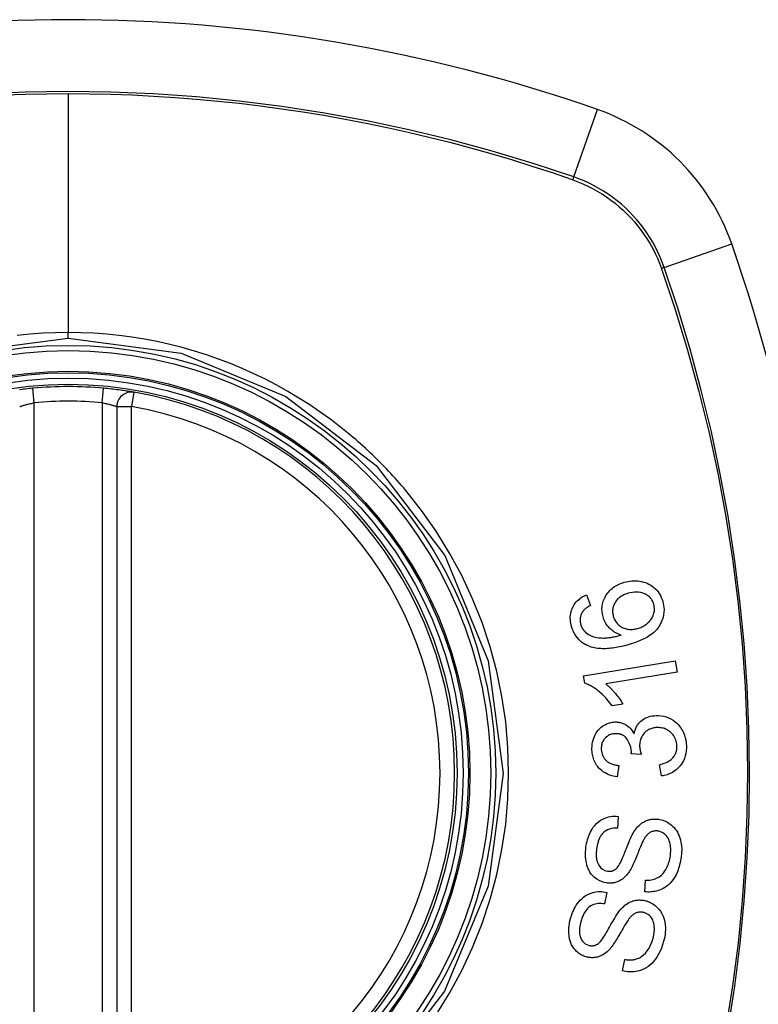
# Model space of a CAD drawing. Header units: inches. Extents: x 27 to 746, y 82 to 339.
# Tile 100 of 193: x 314.709 to 315.308, y 216.424 to 217.221. Entities that reach past the tile are written whole.
import ezdxf

# ---------------------------------------------------------------- set-up
doc = ezdxf.new("R2010")
doc.units = ezdxf.units.IN
doc.header["$MEASUREMENT"] = 0
doc.layers.add('Visible Edges(ANSI)', color=7, linetype='Continuous', lineweight=25)
doc.layers.add('Visible Tangent Edges(ANSI)', color=7, linetype='Continuous', lineweight=25)

msp = doc.modelspace()

# ---------------------------------------------------------------- linework, layer by layer
at = {"layer": 'Visible Edges(ANSI)'}
for p, q in [((314.78786, 216.90769), (314.78786, 216.31409)), ((315.16837, 216.75527), (315.1716, 216.74668)), ((315.16599, 216.68948), (315.24028, 216.70169)), ((315.24028, 216.70169), (315.24177, 216.69261)), ((315.24177, 216.69261), (315.18389, 216.6831)), ((315.16695, 216.68362), (315.16599, 216.68948)), ((315.19782, 216.66673), (315.18902, 216.66529)), ((315.21274, 216.62593), (315.20464, 216.62653)), ((315.1945, 216.61702), (315.19327, 216.60775)), ((315.22923, 216.6085), (315.2276, 216.61764)), ((315.19403, 216.57576), (315.19345, 216.56626)), ((315.21552, 216.51466), (315.21603, 216.52406)), ((315.18481, 216.51411), (315.18291, 216.50478)), ((315.19759, 216.45062), (315.1994, 216.45985))]:
    msp.add_line(p, q, dxfattribs=at)
at = {"layer": 'Visible Edges(ANSI)', "flags": 128}
for points in [[(314.71985, 216.92257), (314.71825, 216.92242), (314.71665, 216.92226), (314.71506, 216.92209), (314.7135, 216.92192), (314.71196, 216.92174), (314.71046, 216.92156), (314.709, 216.92138)], [(314.80168, 216.91933), (314.80163, 216.91934), (314.80147, 216.91936), (314.8012, 216.91941), (314.80083, 216.91947), (314.80036, 216.91955), (314.7998, 216.91965), (314.79913, 216.91976), (314.79837, 216.91988), (314.79751, 216.92002), (314.79657, 216.92017), (314.79555, 216.92032), (314.79445, 216.92049), (314.79327, 216.92066), (314.79203, 216.92084), (314.79072, 216.92102), (314.78936, 216.9212), (314.78794, 216.92138), (314.78648, 216.92157), (314.78498, 216.92174), (314.78345, 216.92192), (314.78189, 216.92209), (314.78032, 216.92226), (314.77873, 216.92242), (314.77713, 216.92257)], [(315.18176, 216.7374), (315.18126, 216.73949), (315.18096, 216.74162), (315.18087, 216.74376), (315.18101, 216.74589), (315.18138, 216.74798), (315.18194, 216.74998), (315.18263, 216.75177), (315.18337, 216.75331), (315.18409, 216.7546), (315.18478, 216.75569), (315.18552, 216.75672), (315.18632, 216.7577), (315.18716, 216.75863), (315.18806, 216.75951), (315.18901, 216.76035), (315.19, 216.76113), (315.19104, 216.76185), (315.1921, 216.76251), (315.19319, 216.76312), (315.19431, 216.76368), (315.19545, 216.76418), (315.19661, 216.76464), (315.1978, 216.76505), (315.199, 216.76542)], [(315.199, 216.76542), (315.20051, 216.76581), (315.20203, 216.76613), (315.20356, 216.76637), (315.2051, 216.76652), (315.20666, 216.76659), (315.20822, 216.76657), (315.20981, 216.76646), (315.21139, 216.76627), (315.21297, 216.76598), (315.21453, 216.7656), (315.21606, 216.76512), (315.21754, 216.76455), (315.21897, 216.76388), (315.22035, 216.76311), (315.22167, 216.76223), (315.22294, 216.76124), (315.22415, 216.76014), (315.22528, 216.75893), (315.22634, 216.75762), (315.22732, 216.7562), (315.22818, 216.75471), (315.22892, 216.75316), (315.22956, 216.75155), (315.23009, 216.7499)], [(315.20216, 216.75646), (315.20093, 216.75607), (315.19971, 216.75563), (315.19851, 216.75511), (315.19735, 216.75453), (315.19624, 216.75387), (315.19517, 216.75313), (315.19417, 216.7523), (315.19324, 216.75139), (315.19242, 216.75043), (315.19174, 216.74949), (315.1912, 216.74859), (315.19077, 216.74776), (315.19043, 216.74699), (315.19014, 216.7462), (315.18989, 216.7454), (315.1897, 216.74458), (315.18957, 216.74374), (315.18949, 216.74289), (315.18946, 216.74205), (315.18948, 216.7412), (315.18956, 216.74034), (315.18969, 216.7395), (315.18986, 216.73866), (315.19008, 216.73783)], [(315.2229, 216.7476), (315.22266, 216.74834), (315.22239, 216.74906), (315.22207, 216.74977), (315.22172, 216.75045), (315.22132, 216.75111), (315.22088, 216.75175), (315.2204, 216.75236), (315.21989, 216.75293), (315.21934, 216.75347), (315.21876, 216.75397), (315.21816, 216.75444), (315.21754, 216.75488), (315.21689, 216.75528), (315.21623, 216.75565), (315.21554, 216.75599), (315.21467, 216.75637), (315.21355, 216.75676), (315.21219, 216.75711), (315.21059, 216.75736), (315.20889, 216.75746), (315.20718, 216.7574), (315.20549, 216.7572), (315.20381, 216.75688), (315.20216, 216.75646)], [(315.15628, 216.72962), (315.15593, 216.73092), (315.15565, 216.73224), (315.15543, 216.73357), (315.15529, 216.73491), (315.15523, 216.73624), (315.15524, 216.73758), (315.15535, 216.73891), (315.15554, 216.74022), (315.15581, 216.7415), (315.15618, 216.74276), (315.15663, 216.74398), (315.15716, 216.74517), (315.15777, 216.74633), (315.15846, 216.74742), (315.15921, 216.74847), (315.16003, 216.74946), (315.16092, 216.75039), (315.16187, 216.75127), (315.16286, 216.75208), (315.16389, 216.75283), (315.16496, 216.75352), (315.16607, 216.75416), (315.16721, 216.75474), (315.16837, 216.75527)], [(315.23009, 216.7499), (315.23116, 216.74341), (315.23049, 216.73694), (315.22812, 216.73109), (315.22566, 216.72751), (315.22463, 216.72636), (315.22368, 216.72543), (315.22268, 216.72454), (315.22164, 216.7237), (315.22057, 216.72291), (315.21947, 216.72216), (315.21835, 216.72145), (315.21721, 216.72078), (315.21605, 216.72014), (315.21486, 216.71953), (315.21365, 216.71895), (315.21243, 216.7184), (315.21118, 216.71787), (315.20992, 216.71736), (315.20866, 216.71688), (315.20739, 216.71642), (315.20612, 216.71599), (315.20485, 216.71558), (315.20358, 216.71519), (315.20233, 216.71482)], [(315.16493, 216.74114), (315.16471, 216.74077), (315.16452, 216.74039), (315.16433, 216.74001), (315.16415, 216.73961), (315.16399, 216.73922), (315.16384, 216.73881), (315.1637, 216.7384), (315.16358, 216.73799), (315.16347, 216.73758), (315.16338, 216.73716), (315.16331, 216.73674), (315.16324, 216.73632), (315.1632, 216.7359), (315.16317, 216.73547), (315.16315, 216.73504), (315.16315, 216.7346), (315.16317, 216.73417), (315.1632, 216.73373), (315.16324, 216.7333), (315.16331, 216.73286), (315.16338, 216.73243), (315.16347, 216.732), (315.16357, 216.73158), (315.16369, 216.73115)], [(315.1716, 216.74668), (315.17129, 216.74651), (315.17098, 216.74633), (315.17067, 216.74615), (315.17035, 216.74596), (315.17004, 216.74576), (315.16973, 216.74557), (315.16942, 216.74536), (315.16911, 216.74516), (315.16881, 216.74495), (315.16851, 216.74473), (315.16821, 216.74451), (315.16792, 216.74429), (315.16763, 216.74406), (315.16735, 216.74382), (315.16708, 216.74359), (315.16681, 216.74335), (315.16655, 216.7431), (315.16629, 216.74284), (315.16604, 216.74258), (315.1658, 216.74231), (315.16557, 216.74203), (315.16534, 216.74174), (315.16513, 216.74144), (315.16493, 216.74114)], [(315.2098, 216.72796), (315.21066, 216.72823), (315.2115, 216.72853), (315.21233, 216.72886), (315.21315, 216.72923), (315.21395, 216.72963), (315.21473, 216.73007), (315.21549, 216.73054), (315.21624, 216.73105), (315.21697, 216.73159), (315.21769, 216.73217), (315.21839, 216.73279), (315.21907, 216.73345), (315.21972, 216.73415), (315.22034, 216.7349), (315.22092, 216.7357), (315.22145, 216.73654), (315.22192, 216.73741), (315.22233, 216.73832), (315.22267, 216.73926), (315.22302, 216.74049), (315.22331, 216.7421), (315.22343, 216.74393), (315.22329, 216.74578), (315.2229, 216.7476)], [(315.1964, 216.72263), (315.19575, 216.72284), (315.19511, 216.72307), (315.19447, 216.72331), (315.19384, 216.72357), (315.19322, 216.72385), (315.1926, 216.72415), (315.19199, 216.72446), (315.1914, 216.7248), (315.1908, 216.72516), (315.19019, 216.72556), (315.18955, 216.72602), (315.18888, 216.72654), (315.1882, 216.72712), (315.18749, 216.72778), (315.18678, 216.72851), (315.18606, 216.72933), (315.18535, 216.73023), (315.18468, 216.73116), (315.18406, 216.73212), (315.18349, 216.73312), (315.18297, 216.73415), (315.18251, 216.73521), (315.1821, 216.7363), (315.18176, 216.7374)], [(315.19008, 216.73783), (315.19054, 216.73645), (315.19112, 216.73512), (315.19183, 216.73388), (315.19265, 216.73272), (315.19359, 216.73165), (315.1946, 216.73072), (315.1956, 216.72995), (315.19654, 216.72933), (315.19738, 216.72886), (315.19816, 216.72848), (315.19894, 216.72815), (315.19975, 216.72786), (315.20056, 216.72763), (315.20139, 216.72744), (315.20223, 216.7273), (315.20308, 216.7272), (315.20393, 216.72716), (315.20478, 216.72715), (315.20562, 216.7272), (315.20647, 216.72728), (315.20731, 216.7274), (315.20814, 216.72755), (315.20897, 216.72774), (315.2098, 216.72796)], [(315.16972, 216.71385), (315.16892, 216.71421), (315.16813, 216.7146), (315.16735, 216.71501), (315.16659, 216.71545), (315.16584, 216.71593), (315.16512, 216.71643), (315.1644, 216.71696), (315.16372, 216.71752), (315.16305, 216.71811), (315.16242, 216.71873), (315.1618, 216.71937), (315.16121, 216.72004), (315.16065, 216.72073), (315.16011, 216.72146), (315.1596, 216.7222), (315.15912, 216.72296), (315.15867, 216.72374), (315.15825, 216.72454), (315.15785, 216.72536), (315.15748, 216.72619), (315.15714, 216.72703), (315.15683, 216.72788), (315.15654, 216.72875), (315.15628, 216.72962)], [(315.16369, 216.73115), (315.16379, 216.73082), (315.16389, 216.73049), (315.16401, 216.73016), (315.16413, 216.72983), (315.16426, 216.72951), (315.1644, 216.72919), (315.16455, 216.72888), (315.1647, 216.72857), (315.16486, 216.72826), (315.16503, 216.72796), (315.16521, 216.72767), (315.1654, 216.72738), (315.16559, 216.72709), (315.1658, 216.72681), (315.166, 216.72654), (315.16622, 216.72628), (315.16644, 216.72602), (315.16667, 216.72577), (315.1669, 216.72553), (315.16715, 216.72529), (315.16739, 216.72506), (315.16765, 216.72484), (315.16791, 216.72462), (315.16818, 216.72441)], [(315.16818, 216.72441), (315.1701, 216.72311), (315.17217, 216.72207), (315.17434, 216.72129), (315.17656, 216.72074), (315.17863, 216.72041), (315.18044, 216.72026), (315.18191, 216.72023), (315.18294, 216.72025), (315.18377, 216.72029), (315.18461, 216.72035), (315.18546, 216.72043), (315.18631, 216.72053), (315.18716, 216.72064), (315.18802, 216.72077), (315.18888, 216.72092), (315.18974, 216.72107), (315.1906, 216.72124), (315.19145, 216.72141), (315.1923, 216.7216), (315.19314, 216.72179), (315.19397, 216.722), (315.19479, 216.7222), (315.1956, 216.72242), (315.1964, 216.72263)], [(315.20233, 216.71482), (315.20091, 216.71442), (315.19949, 216.71404), (315.19807, 216.71369), (315.19664, 216.71335), (315.19521, 216.71304), (315.19379, 216.71275), (315.19237, 216.71249), (315.19095, 216.71226), (315.18954, 216.71206), (315.18813, 216.71189), (315.18673, 216.71176), (315.18534, 216.71165), (315.18397, 216.71159), (315.18261, 216.71156), (315.18126, 216.71157), (315.17993, 216.71163), (315.17861, 216.71172), (315.17731, 216.71186), (315.17602, 216.71205), (315.17473, 216.71229), (315.17345, 216.71259), (315.17219, 216.71295), (315.17094, 216.71337), (315.16972, 216.71385)], [(315.18902, 216.66529), (315.18799, 216.66675), (315.18696, 216.66813), (315.18594, 216.66942), (315.18492, 216.67064), (315.18391, 216.67178), (315.1829, 216.67285), (315.18192, 216.67385), (315.18094, 216.67479), (315.17998, 216.67566), (315.17905, 216.67647), (315.17813, 216.67722), (315.17724, 216.67792), (315.17638, 216.67857), (315.17555, 216.67917), (315.17474, 216.67972), (315.17393, 216.68025), (315.1731, 216.68077), (315.17226, 216.68127), (315.1714, 216.68174), (315.17053, 216.68218), (315.16965, 216.6826), (315.16876, 216.68298), (315.16786, 216.68332), (315.16695, 216.68362)], [(315.18389, 216.6831), (315.18442, 216.68269), (315.18494, 216.68227), (315.18545, 216.68183), (315.18596, 216.68139), (315.18647, 216.68093), (315.18697, 216.68046), (315.18746, 216.67999), (315.18795, 216.6795), (315.18842, 216.67901), (315.1889, 216.67852), (315.18936, 216.67802), (315.18982, 216.67752), (315.19027, 216.67701), (315.19071, 216.67651), (315.1912, 216.67592), (315.19179, 216.67522), (315.19246, 216.67441), (315.19318, 216.67351), (315.19394, 216.67252), (315.19473, 216.67146), (315.19552, 216.67034), (315.19632, 216.66917), (315.19709, 216.66796), (315.19782, 216.66673)], [(315.1728, 216.6294), (315.17278, 216.63103), (315.17285, 216.63267), (315.17302, 216.63428), (315.1733, 216.63588), (315.17369, 216.63745), (315.17418, 216.63899), (315.17477, 216.6405), (315.17546, 216.64194), (315.17624, 216.64332), (315.17711, 216.64462), (315.17808, 216.64584), (315.17914, 216.64696), (315.18022, 216.64794), (315.1813, 216.64877), (315.18236, 216.64946), (315.18336, 216.65004), (315.18431, 216.65052), (315.18525, 216.65093), (315.18621, 216.65129), (315.18718, 216.65159), (315.18816, 216.65183), (315.18916, 216.65202), (315.19017, 216.65215), (315.1912, 216.65223)], [(315.1912, 216.65223), (315.19189, 216.65225), (315.19258, 216.65224), (315.19326, 216.6522), (315.19395, 216.65214), (315.19463, 216.65204), (315.19531, 216.65192), (315.19598, 216.65177), (315.19665, 216.65158), (315.19731, 216.65137), (315.19796, 216.65113), (315.19861, 216.65085), (315.19929, 216.65053), (315.19999, 216.65015), (315.2007, 216.64972), (315.20142, 216.64923), (315.20214, 216.64867), (315.20286, 216.64804), (315.20355, 216.64736), (315.20419, 216.64665), (315.2048, 216.6459), (315.20537, 216.64512), (315.2059, 216.6443), (315.2064, 216.64346), (315.20687, 216.6426)], [(315.20687, 216.6426), (315.20703, 216.64339), (315.20721, 216.64417), (315.20742, 216.64493), (315.20766, 216.64569), (315.20793, 216.64643), (315.20823, 216.64717), (315.20856, 216.64788), (315.20893, 216.64858), (315.20933, 216.64927), (315.20975, 216.64993), (315.21021, 216.65056), (315.21069, 216.65118), (315.21121, 216.65176), (315.21178, 216.65235), (315.2125, 216.65302), (315.21339, 216.65374), (315.21445, 216.65448), (315.2157, 216.6552), (315.21711, 216.65586), (315.21857, 216.6564), (315.22006, 216.65682), (315.22158, 216.65713), (315.22311, 216.65733), (315.22466, 216.65745)], [(315.22466, 216.65745), (315.22675, 216.65746), (315.22884, 216.6573), (315.2309, 216.65694), (315.23292, 216.65638), (315.23487, 216.65563), (315.23676, 216.65468), (315.23852, 216.65357), (315.24007, 216.6524), (315.24141, 216.65122), (315.24253, 216.6501), (315.24344, 216.64908), (315.24425, 216.64807), (315.245, 216.64701), (315.24569, 216.64591), (315.24633, 216.64477), (315.24691, 216.64358), (315.24742, 216.64237), (315.24786, 216.64112), (315.24824, 216.63986), (315.24856, 216.63858), (315.24882, 216.63728), (315.24902, 216.63596), (315.24916, 216.63463), (315.24925, 216.6333)], [(315.22529, 216.64769), (315.22445, 216.64764), (315.22362, 216.64754), (315.2228, 216.6474), (315.22198, 216.64722), (315.22118, 216.647), (315.22039, 216.64673), (315.21961, 216.64641), (315.21885, 216.64604), (315.21811, 216.64563), (315.21741, 216.64517), (315.21674, 216.64467), (315.21609, 216.64412), (315.21547, 216.64353), (315.21486, 216.64288), (315.21425, 216.64212), (315.21364, 216.64126), (315.21307, 216.6403), (315.21256, 216.63925), (315.21215, 216.63816), (315.21182, 216.63704), (315.21159, 216.63588), (315.21145, 216.63471), (315.21139, 216.63352), (315.21141, 216.63234)], [(315.24165, 216.633), (315.24156, 216.63421), (315.24138, 216.6354), (315.24111, 216.63658), (315.24075, 216.63772), (315.2403, 216.63882), (315.23977, 216.63987), (315.23915, 216.64088), (315.23846, 216.64182), (315.23775, 216.64265), (315.23703, 216.64339), (315.23631, 216.64404), (315.23558, 216.64462), (315.23483, 216.64516), (315.23406, 216.64565), (315.23325, 216.64609), (315.23242, 216.64648), (315.23156, 216.64682), (315.23069, 216.6471), (315.22981, 216.64733), (315.22892, 216.6475), (315.22802, 216.64762), (315.22711, 216.64769), (315.2262, 216.64771), (315.22529, 216.64769)], [(315.19147, 216.64274), (315.1907, 216.64269), (315.18993, 216.64259), (315.18918, 216.64244), (315.18843, 216.64225), (315.18769, 216.64201), (315.18698, 216.64172), (315.18629, 216.64138), (315.18563, 216.64099), (315.18499, 216.64055), (315.18437, 216.64006), (315.18379, 216.63951), (315.18324, 216.63893), (315.18272, 216.63831), (315.18226, 216.63765), (315.18184, 216.63697), (315.18147, 216.63626), (315.18116, 216.63552), (315.18089, 216.63476), (315.18068, 216.63397), (315.18052, 216.63318), (315.1804, 216.63237), (315.18034, 216.63156), (315.18031, 216.63074), (315.18033, 216.62992)], [(315.20469, 216.62802), (315.20419, 216.63171), (315.20302, 216.63518), (315.2013, 216.63819), (315.1999, 216.63988), (315.19937, 216.64036), (315.19902, 216.64065), (315.19866, 216.64091), (315.19829, 216.64116), (315.19791, 216.64139), (315.19752, 216.6416), (315.19712, 216.64179), (315.19671, 216.64196), (315.19629, 216.64212), (315.19587, 216.64226), (315.19544, 216.64238), (315.195, 216.64248), (315.19457, 216.64257), (315.19413, 216.64263), (315.19369, 216.64269), (315.19325, 216.64273), (315.1928, 216.64275), (315.19236, 216.64276), (315.19191, 216.64276), (315.19147, 216.64274)], [(315.19327, 216.60775), (315.19155, 216.60803), (315.18984, 216.6084), (315.18816, 216.60887), (315.18651, 216.60946), (315.1849, 216.61015), (315.18335, 216.61098), (315.18191, 216.61188), (315.18066, 216.61282), (315.17959, 216.61375), (315.17866, 216.61467), (315.17788, 216.61555), (315.17716, 216.61644), (315.1765, 216.61737), (315.1759, 216.61833), (315.17534, 216.61933), (315.17484, 216.62037), (315.17439, 216.62144), (315.17401, 216.62253), (315.17368, 216.62364), (315.1734, 216.62477), (315.17318, 216.62591), (315.173, 216.62707), (315.17288, 216.62823), (315.1728, 216.6294)], [(315.18033, 216.62992), (315.18045, 216.62862), (315.18067, 216.62734), (315.18101, 216.62609), (315.18147, 216.6249), (315.18205, 216.62376), (315.1827, 216.62276), (315.18336, 216.62194), (315.18396, 216.6213), (315.1845, 216.62079), (315.18506, 216.62033), (315.18564, 216.6199), (315.18625, 216.61951), (315.18688, 216.61915), (315.18752, 216.61882), (315.18818, 216.61853), (315.18885, 216.61826), (315.18954, 216.61802), (315.19023, 216.61781), (315.19093, 216.61762), (315.19164, 216.61746), (315.19236, 216.61732), (315.19307, 216.6172), (315.19379, 216.6171), (315.1945, 216.61702)], [(315.21141, 216.63234), (315.21142, 216.63207), (315.21144, 216.63181), (315.21147, 216.63154), (315.2115, 216.63127), (315.21153, 216.63101), (315.21157, 216.63074), (315.21161, 216.63048), (315.21166, 216.63021), (315.21171, 216.62994), (315.21176, 216.62967), (315.21181, 216.62939), (315.21187, 216.62912), (315.21193, 216.62885), (315.212, 216.62858), (315.21206, 216.62831), (315.21213, 216.62804), (315.2122, 216.62777), (315.21228, 216.6275), (315.21235, 216.62723), (315.21243, 216.62697), (315.2125, 216.62671), (315.21258, 216.62645), (315.21266, 216.62619), (315.21274, 216.62593)], [(315.2276, 216.61764), (315.22882, 216.61797), (315.23004, 216.61834), (315.23124, 216.61876), (315.23242, 216.61924), (315.23357, 216.61976), (315.2347, 216.62036), (315.23578, 216.62103), (315.23681, 216.62179), (315.23776, 216.62262), (315.23853, 216.62344), (315.23914, 216.62422), (315.23962, 216.62492), (315.23999, 216.62554), (315.24032, 216.62616), (315.24061, 216.62679), (315.24086, 216.62743), (315.24108, 216.62809), (315.24127, 216.62877), (315.24142, 216.62945), (315.24153, 216.63016), (315.24161, 216.63086), (315.24166, 216.63158), (315.24167, 216.63229), (315.24165, 216.633)], [(315.24925, 216.6333), (315.24928, 216.63113), (315.24915, 216.62896), (315.24884, 216.62682), (315.24835, 216.62471), (315.24767, 216.62267), (315.24684, 216.62079), (315.24595, 216.61918), (315.24505, 216.61784), (315.24422, 216.61674), (315.24344, 216.61583), (315.24262, 216.61497), (315.24177, 216.61416), (315.24088, 216.6134), (315.23995, 216.61268), (315.23898, 216.61202), (315.23797, 216.61141), (315.23694, 216.61086), (315.23589, 216.61037), (315.23482, 216.60993), (315.23373, 216.60954), (315.23263, 216.60921), (315.23151, 216.60893), (315.23037, 216.60869), (315.22923, 216.6085)], [(315.20464, 216.62653), (315.20465, 216.62659), (315.20465, 216.62665), (315.20465, 216.62672), (315.20466, 216.62678), (315.20466, 216.62684), (315.20466, 216.6269), (315.20467, 216.62697), (315.20467, 216.62703), (315.20467, 216.6271), (315.20468, 216.62716), (315.20468, 216.62722), (315.20468, 216.62728), (315.20469, 216.62735), (315.20469, 216.62741), (315.20469, 216.62747), (315.20469, 216.62753), (315.20469, 216.62759), (315.20469, 216.62765), (315.20469, 216.62772), (315.20469, 216.62778), (315.20469, 216.62784), (315.20469, 216.6279), (315.20469, 216.62796), (315.20469, 216.62802)], [(315.16791, 216.55091), (315.16815, 216.55244), (315.16844, 216.55397), (315.16878, 216.55548), (315.16917, 216.55697), (315.16962, 216.55844), (315.17013, 216.55989), (315.17069, 216.56131), (315.17133, 216.56271), (315.17202, 216.56407), (315.17281, 216.56543), (315.17379, 216.5669), (315.17498, 216.56843), (315.1764, 216.56996), (315.17807, 216.57142), (315.17981, 216.57264), (315.18152, 216.5736), (315.18319, 216.57434), (315.18476, 216.5749), (315.18628, 216.57532), (315.18781, 216.57562), (315.18935, 216.57581), (315.19091, 216.57589), (315.19247, 216.57588), (315.19403, 216.57576)], [(315.20683, 216.56334), (315.20758, 216.56444), (315.20836, 216.56551), (315.20919, 216.56653), (315.21007, 216.56752), (315.21099, 216.56845), (315.21197, 216.56932), (315.21299, 216.57013), (315.21402, 216.57084), (315.21502, 216.57143), (315.21598, 216.57192), (315.21689, 216.57232), (315.21775, 216.57264), (315.21854, 216.57289), (315.21929, 216.57309), (315.22002, 216.57326), (315.22076, 216.57339), (315.2215, 216.5735), (315.22224, 216.57357), (315.22299, 216.57361), (315.22373, 216.57363), (315.22448, 216.57361), (315.22523, 216.57357), (315.22597, 216.57351), (315.22672, 216.57341)], [(315.22672, 216.57341), (315.22786, 216.57322), (315.22899, 216.57297), (315.2301, 216.57264), (315.23119, 216.57226), (315.23226, 216.57181), (315.2333, 216.57129), (315.23431, 216.57072), (315.2353, 216.57009), (315.23626, 216.56939), (315.23726, 216.56859), (315.23826, 216.56768), (315.23926, 216.56665), (315.24023, 216.56548), (315.24115, 216.5642), (315.24198, 216.56285), (315.24271, 216.56144), (315.24335, 216.55998), (315.24391, 216.55848), (315.24441, 216.55682), (315.24491, 216.55469), (315.24531, 216.55206), (315.2455, 216.54901), (315.24543, 216.54592), (315.24511, 216.54283)], [(315.19345, 216.56626), (315.19182, 216.56626), (315.19019, 216.56614), (315.18857, 216.56589), (315.18699, 216.56547), (315.18547, 216.56488), (315.18402, 216.56411), (315.18275, 216.56321), (315.18177, 216.56233), (315.18105, 216.56156), (315.18052, 216.5609), (315.18005, 216.56024), (315.17962, 216.55954), (315.17921, 216.55883), (315.17885, 216.55809), (315.17851, 216.55733), (315.1782, 216.55656), (315.17792, 216.55578), (315.17767, 216.55499), (315.17744, 216.55418), (315.17724, 216.55337), (315.17706, 216.55255), (315.1769, 216.55174), (315.17675, 216.55092), (315.17663, 216.55009)], [(315.1924, 216.53333), (315.19307, 216.534), (315.19374, 216.53485), (315.19443, 216.53586), (315.19511, 216.53701), (315.19578, 216.53825), (315.19642, 216.53954), (315.19702, 216.54083), (315.19758, 216.54209), (315.1981, 216.54331), (315.19859, 216.54451), (315.19906, 216.5457), (315.19953, 216.54689), (315.19999, 216.5481), (315.20046, 216.54932), (315.20095, 216.55058), (315.20147, 216.55189), (315.20201, 216.55325), (315.20261, 216.55469), (315.20325, 216.55619), (315.20393, 216.55774), (315.20465, 216.55927), (315.20538, 216.56075), (315.20611, 216.56212), (315.20683, 216.56334)], [(315.21455, 216.5566), (315.21419, 216.55593), (315.21381, 216.55516), (315.2134, 216.5543), (315.21298, 216.55335), (315.21253, 216.55232), (315.21207, 216.55122), (315.21159, 216.55007), (315.2111, 216.54887), (315.2106, 216.54763), (315.21009, 216.54636), (315.20957, 216.54508), (315.20904, 216.54379), (315.20851, 216.5425), (315.20798, 216.54122), (315.20745, 216.53996), (315.20692, 216.53873), (315.20639, 216.53755), (315.20586, 216.5364), (315.20531, 216.53525), (315.20474, 216.53411), (315.20415, 216.53301), (315.20355, 216.53195), (315.20294, 216.53097), (315.20233, 216.53008)], [(315.22624, 216.56384), (315.22554, 216.56392), (315.22484, 216.56395), (315.22414, 216.56394), (315.22344, 216.56388), (315.22275, 216.56377), (315.22206, 216.56361), (315.22139, 216.5634), (315.22076, 216.56315), (315.22018, 216.56288), (315.21965, 216.56257), (315.21916, 216.56225), (315.2187, 216.56191), (315.21828, 216.56156), (315.21787, 216.56118), (315.21748, 216.56078), (315.2171, 216.56037), (315.21673, 216.55993), (315.21638, 216.55948), (315.21604, 216.55902), (315.21572, 216.55855), (315.2154, 216.55807), (315.2151, 216.55758), (315.21482, 216.55709), (315.21455, 216.5566)], [(315.23627, 216.54361), (315.23643, 216.54484), (315.23653, 216.54608), (315.2366, 216.54732), (315.23661, 216.54856), (315.23656, 216.5498), (315.23646, 216.55104), (315.2363, 216.55226), (315.23607, 216.55347), (315.23578, 216.55466), (315.23541, 216.55582), (315.23497, 216.55695), (315.23444, 216.55803), (315.23382, 216.55906), (315.23312, 216.55999), (315.23239, 216.56079), (315.23165, 216.56145), (315.23095, 216.56198), (315.23029, 216.56241), (315.22966, 216.56277), (315.22901, 216.56307), (315.22834, 216.56333), (315.22765, 216.56355), (315.22696, 216.56372), (315.22624, 216.56384)], [(315.18472, 216.52182), (315.18258, 216.52225), (315.1805, 216.52291), (315.17851, 216.52382), (315.17663, 216.52495), (315.17491, 216.52627), (315.17352, 216.52758), (315.17247, 216.52877), (315.1717, 216.52979), (315.17115, 216.53064), (315.17065, 216.53149), (315.17019, 216.53237), (315.16977, 216.53327), (315.16939, 216.5342), (315.16906, 216.53514), (315.16875, 216.5361), (315.16849, 216.53708), (315.16822, 216.53822), (315.16796, 216.53959), (315.16774, 216.54117), (315.16758, 216.54296), (315.1675, 216.54494), (315.16754, 216.54693), (315.16768, 216.54893), (315.16791, 216.55091)], [(315.17663, 216.55009), (315.17654, 216.54945), (315.17647, 216.5488), (315.1764, 216.54816), (315.17634, 216.54751), (315.17629, 216.54686), (315.17626, 216.54622), (315.17624, 216.54557), (315.17623, 216.54492), (315.17624, 216.54427), (315.17626, 216.54361), (315.1763, 216.54296), (315.17635, 216.54231), (315.17643, 216.54167), (315.17653, 216.54103), (315.17665, 216.54039), (315.1768, 216.53976), (315.17697, 216.53914), (315.17717, 216.53853), (315.17749, 216.53773), (315.17828, 216.53625), (315.17962, 216.53447), (315.18128, 216.53298), (315.18324, 216.53192), (315.18537, 216.53137)], [(315.24511, 216.54283), (315.24435, 216.53848), (315.24328, 216.53433), (315.24209, 216.53093), (315.24088, 216.52828), (315.23978, 216.5263), (315.2387, 216.52468), (315.23753, 216.52316), (315.23625, 216.52174), (315.23486, 216.52042), (315.23338, 216.51923), (315.23187, 216.51821), (315.23039, 216.51736), (315.22896, 216.51666), (315.2276, 216.5161), (315.22633, 216.51566), (315.22514, 216.51531), (315.22396, 216.51503), (315.22276, 216.51481), (315.22157, 216.51465), (315.22036, 216.51454), (315.21916, 216.51449), (315.21795, 216.5145), (315.21674, 216.51456), (315.21552, 216.51466)], [(315.21603, 216.52406), (315.21727, 216.52406), (315.21851, 216.52411), (315.21975, 216.52422), (315.22099, 216.5244), (315.22221, 216.52465), (315.22341, 216.52498), (315.22458, 216.52539), (315.22573, 216.5259), (315.22685, 216.52653), (315.22795, 216.5273), (315.22905, 216.52824), (315.23007, 216.52928), (315.231, 216.53038), (315.23183, 216.53153), (315.23256, 216.53268), (315.23321, 216.53382), (315.23378, 216.53497), (315.2343, 216.53614), (315.23476, 216.53734), (315.23516, 216.53856), (315.23552, 216.5398), (315.23582, 216.54106), (315.23607, 216.54233), (315.23627, 216.54361)], [(315.18537, 216.53137), (315.18568, 216.53133), (315.18599, 216.5313), (315.1863, 216.53128), (315.18661, 216.53127), (315.18693, 216.53127), (315.18724, 216.53128), (315.18755, 216.5313), (315.18786, 216.53133), (315.18817, 216.53137), (315.18848, 216.53142), (315.18878, 216.53149), (315.18909, 216.53157), (315.18939, 216.53165), (315.18969, 216.53175), (315.18998, 216.53187), (315.19027, 216.53199), (315.19055, 216.53212), (315.19083, 216.53226), (315.19111, 216.53241), (315.19137, 216.53258), (315.19164, 216.53275), (315.1919, 216.53293), (315.19215, 216.53313), (315.1924, 216.53333)], [(315.20233, 216.53008), (315.20162, 216.52913), (315.20087, 216.52821), (315.20008, 216.52733), (315.19925, 216.5265), (315.19837, 216.52572), (315.19746, 216.52499), (315.1965, 216.52432), (315.19557, 216.52376), (315.19468, 216.5233), (315.19384, 216.52292), (315.19306, 216.52262), (315.19234, 216.52238), (315.19169, 216.5222), (315.19106, 216.52204), (315.19043, 216.52191), (315.1898, 216.52181), (315.18917, 216.52173), (315.18854, 216.52168), (315.1879, 216.52165), (315.18727, 216.52164), (315.18663, 216.52165), (315.18599, 216.52169), (315.18536, 216.52174), (315.18472, 216.52182)], [(315.15549, 216.49314), (315.15597, 216.49473), (315.15651, 216.4963), (315.1571, 216.49785), (315.15776, 216.49937), (315.15848, 216.50086), (315.15926, 216.50231), (315.1601, 216.50372), (315.16102, 216.50508), (315.16201, 216.50641), (315.16316, 216.50775), (315.16447, 216.50908), (315.16596, 216.51037), (315.16765, 216.51158), (315.16944, 216.5126), (315.17121, 216.51338), (315.17291, 216.51396), (315.17452, 216.51436), (315.17602, 216.51462), (315.1775, 216.51478), (315.17897, 216.51484), (315.18044, 216.51479), (315.1819, 216.51465), (315.18336, 216.51442), (315.18481, 216.51411)], [(315.18291, 216.50478), (315.18166, 216.50497), (315.18039, 216.50509), (315.17912, 216.50513), (315.17785, 216.50508), (315.17659, 216.50493), (315.17535, 216.50467), (315.17414, 216.5043), (315.17296, 216.50382), (315.17183, 216.50321), (315.17083, 216.50254), (315.16996, 216.50183), (315.16921, 216.50112), (315.16857, 216.50041), (315.16798, 216.49968), (315.16744, 216.49891), (315.16693, 216.49811), (315.16645, 216.49729), (315.16602, 216.49644), (315.16561, 216.49558), (315.16524, 216.49471), (315.16489, 216.49382), (315.16457, 216.49293), (315.16428, 216.49202), (315.164, 216.49111)], [(315.19576, 216.50002), (315.19665, 216.50101), (315.19757, 216.50195), (315.19853, 216.50285), (315.19953, 216.5037), (315.20057, 216.50449), (315.20166, 216.50522), (315.20278, 216.50588), (315.20389, 216.50643), (315.20495, 216.50688), (315.20596, 216.50724), (315.20692, 216.50751), (315.20781, 216.50771), (315.20864, 216.50785), (315.2094, 216.50795), (315.21016, 216.50801), (315.21091, 216.50804), (315.21166, 216.50804), (315.21241, 216.50801), (315.21316, 216.50795), (315.2139, 216.50787), (315.21465, 216.50775), (315.21539, 216.5076), (315.21612, 216.50743), (315.21686, 216.50724)], [(315.21686, 216.50724), (315.21794, 216.50689), (315.219, 216.50649), (315.22004, 216.50603), (315.22105, 216.50551), (315.22203, 216.50492), (315.22298, 216.50429), (315.2239, 216.5036), (315.22477, 216.50285), (315.22561, 216.50207), (315.22641, 216.50123), (315.22722, 216.50028), (315.22823, 216.49894), (315.22933, 216.49714), (315.2304, 216.49488), (315.23124, 216.49243), (315.2318, 216.49006), (315.23212, 216.48783), (315.23227, 216.48583), (315.2323, 216.4839), (315.23221, 216.48198), (315.232, 216.48006), (315.2317, 216.47815), (315.2313, 216.47626), (315.23081, 216.47439)], [(315.16808, 216.46199), (315.16713, 216.46229), (315.16621, 216.46263), (315.1653, 216.46302), (315.16441, 216.46346), (315.16354, 216.46395), (315.1627, 216.46449), (315.16189, 216.46507), (315.16111, 216.46569), (315.16037, 216.46635), (315.15965, 216.46705), (315.15897, 216.46778), (315.15823, 216.46865), (315.15729, 216.46997), (315.15626, 216.47177), (315.15529, 216.47406), (315.1546, 216.47649), (315.15419, 216.47886), (315.15399, 216.48112), (315.15395, 216.4832), (315.15404, 216.48521), (315.15424, 216.48722), (315.15456, 216.48921), (315.15497, 216.49118), (315.15549, 216.49314)], [(315.17729, 216.47232), (315.17803, 216.47287), (315.17881, 216.47361), (315.17961, 216.4745), (315.18044, 216.47552), (315.18126, 216.47665), (315.18208, 216.47783), (315.18286, 216.47903), (315.18361, 216.48022), (315.1843, 216.48138), (315.18496, 216.48251), (315.18561, 216.48363), (315.18624, 216.48475), (315.18687, 216.48589), (315.18751, 216.48704), (315.18816, 216.48822), (315.18885, 216.48944), (315.18958, 216.49071), (315.19036, 216.49204), (315.1912, 216.49343), (315.1921, 216.49486), (315.19302, 216.49628), (315.19395, 216.49765), (315.19487, 216.49891), (315.19576, 216.50002)], [(315.21505, 216.49782), (315.21433, 216.498), (315.21361, 216.49814), (315.21287, 216.49822), (315.21214, 216.49826), (315.2114, 216.49823), (315.21067, 216.49815), (315.20995, 216.49801), (315.20928, 216.49783), (315.20867, 216.49762), (315.2081, 216.49738), (315.20758, 216.49712), (315.20711, 216.49684), (315.20666, 216.49655), (315.20622, 216.49623), (315.2058, 216.4959), (315.20538, 216.49555), (315.20498, 216.49518), (315.20459, 216.49479), (315.2042, 216.49439), (315.20383, 216.49398), (315.20347, 216.49356), (315.20312, 216.49314), (315.20278, 216.49271), (315.20246, 216.49228)], [(315.22217, 216.47639), (315.22262, 216.47814), (315.22298, 216.4799), (315.22324, 216.48168), (315.22338, 216.48347), (315.22339, 216.48514), (315.2233, 216.48659), (315.22315, 216.48783), (315.22296, 216.48888), (315.2227, 216.48989), (315.22238, 216.49088), (315.22198, 216.49184), (315.2215, 216.49276), (315.22095, 216.49362), (315.22037, 216.49436), (315.2198, 216.49499), (315.21925, 216.49551), (315.21876, 216.49592), (315.21828, 216.49629), (315.21777, 216.49662), (315.21726, 216.49692), (315.21673, 216.49719), (315.21618, 216.49743), (315.21562, 216.49764), (315.21505, 216.49782)], [(315.164, 216.49111), (315.16381, 216.49041), (315.16362, 216.4897), (315.16345, 216.489), (315.16329, 216.48828), (315.16315, 216.48757), (315.16302, 216.48685), (315.1629, 216.48613), (315.16281, 216.48541), (315.16273, 216.48468), (315.16268, 216.48396), (315.16264, 216.48322), (315.16264, 216.48249), (315.16266, 216.48176), (315.16272, 216.48103), (315.16281, 216.48031), (315.16297, 216.47944), (315.16326, 216.47838), (315.16372, 216.47716), (315.1644, 216.47584), (315.16524, 216.4746), (315.16624, 216.47351), (315.1674, 216.47258), (315.16868, 216.47186), (315.17005, 216.47136)], [(315.20246, 216.49228), (315.20201, 216.49167), (315.20153, 216.49096), (315.20101, 216.49016), (315.20046, 216.48928), (315.19987, 216.48833), (315.19927, 216.48731), (315.19864, 216.48624), (315.19798, 216.48512), (315.19732, 216.48397), (315.19664, 216.48278), (315.19594, 216.48159), (315.19524, 216.48038), (315.19454, 216.47918), (315.19383, 216.47798), (315.19313, 216.47681), (315.19243, 216.47566), (315.19174, 216.47456), (315.19105, 216.47349), (315.19035, 216.47243), (315.18962, 216.47138), (315.18889, 216.47037), (315.18815, 216.46941), (315.18741, 216.46852), (315.18667, 216.46772)], [(315.17005, 216.47136), (315.17036, 216.47127), (315.17066, 216.4712), (315.17097, 216.47114), (315.17128, 216.47108), (315.17159, 216.47104), (315.1719, 216.471), (315.17221, 216.47098), (315.17252, 216.47097), (315.17283, 216.47097), (315.17315, 216.47098), (315.17346, 216.471), (315.17377, 216.47103), (315.17408, 216.47108), (315.17439, 216.47113), (315.1747, 216.4712), (315.175, 216.47128), (315.1753, 216.47138), (315.17559, 216.47148), (315.17588, 216.47159), (315.17617, 216.47172), (315.17646, 216.47185), (315.17674, 216.472), (315.17701, 216.47215), (315.17729, 216.47232)], [(315.23081, 216.47439), (315.22999, 216.47173), (315.22904, 216.4691), (315.22795, 216.46652), (315.22672, 216.46404), (315.2254, 216.46176), (315.22405, 216.45981), (315.22268, 216.45812), (315.22123, 216.45659), (315.21967, 216.45519), (315.21799, 216.45393), (315.21622, 216.45282), (315.21445, 216.45193), (315.21273, 216.45123), (315.21109, 216.45069), (315.20955, 216.45031), (315.20814, 216.45005), (315.20681, 216.44987), (315.20548, 216.44978), (315.20415, 216.44975), (315.20283, 216.44979), (315.20151, 216.4499), (315.2002, 216.45008), (315.19889, 216.45032), (315.19759, 216.45062)], [(315.1994, 216.45985), (315.20014, 216.45974), (315.20087, 216.45965), (315.20161, 216.45958), (315.20235, 216.45952), (315.2031, 216.45949), (315.20384, 216.45949), (315.20458, 216.45951), (315.20532, 216.45955), (315.20606, 216.45962), (315.2068, 216.45972), (315.20753, 216.45986), (315.20825, 216.46003), (315.20897, 216.46023), (315.20979, 216.46051), (315.21078, 216.46094), (315.21193, 216.46156), (315.2132, 216.46241), (315.21458, 216.46354), (315.21605, 216.46501), (315.21754, 216.46681), (315.21899, 216.46897), (315.22027, 216.47134), (315.22132, 216.47382), (315.22217, 216.47639)], [(315.18667, 216.46772), (315.18584, 216.46688), (315.18497, 216.46607), (315.18407, 216.46532), (315.18313, 216.46461), (315.18216, 216.46395), (315.18115, 216.46336), (315.18012, 216.46284), (315.17912, 216.46241), (315.17818, 216.46208), (315.1773, 216.46182), (315.17649, 216.46163), (315.17574, 216.46149), (315.17507, 216.46139), (315.17442, 216.46133), (315.17378, 216.46129), (315.17314, 216.46127), (315.1725, 216.46128), (315.17186, 216.46131), (315.17123, 216.46137), (315.17059, 216.46145), (315.16996, 216.46155), (315.16933, 216.46168), (315.16871, 216.46182), (315.16808, 216.46199)]]:
    msp.add_lwpolyline(points, dxfattribs=at)
at = {"layer": 'Visible Edges(ANSI)'}
for radius in [0.31988, 0.31496]:
    msp.add_circle((314.74849, 216.61089), radius, dxfattribs=at)
for centre, radius, start, end in [((314.74849, 215.92191), 1.29921, 70.73366, 109.26634), ((315.11872, 216.98112), 0.17717, 19.26634, 70.73366), ((314.05952, 216.61089), 1.29921, 340.73366, 19.26634), ((314.74849, 216.61089), 0.31299, 84.74991, 95.25009), ((314.79967, 216.90769), 0.01181, 80.21598, 180), ((314.74849, 216.61089), 0.31299, 279.78402, 80.21598)]:
    msp.add_arc(centre, radius, start, end, dxfattribs=at)
at = {"layer": 'Visible Tangent Edges(ANSI)'}
for p, q in [((314.74849, 217.16123), (314.74849, 216.9677)), ((315.15808, 217.09371), (315.17718, 217.14836)), ((315.15683, 217.09161), (315.1573, 217.09144)), ((315.23131, 217.02047), (315.28597, 217.03958)), ((315.22905, 217.0197), (315.22922, 217.01922)), ((314.74849, 216.96312), (314.74849, 216.9677)), ((314.72093, 216.91081), (314.71985, 216.92257)), ((314.77605, 216.91081), (314.77713, 216.92257)), ((314.80168, 216.91933), (314.79967, 216.90769)), ((314.72093, 216.31097), (314.72093, 216.91081)), ((314.77605, 216.91081), (314.77605, 216.31097)), ((314.78786, 216.90769), (314.79967, 216.90769)), ((314.79967, 216.31409), (314.79967, 216.90769))]:
    msp.add_line(p, q, dxfattribs=at)
at = {"layer": 'Visible Tangent Edges(ANSI)', "flags": 128}
for points in [[(315.15808, 217.09371), (315.12517, 217.10465), (315.0919, 217.11468), (315.05832, 217.1238), (315.02445, 217.13199), (314.99033, 217.13922), (314.95602, 217.14551), (314.92154, 217.15083), (314.88693, 217.15518), (314.85225, 217.15856), (314.81754, 217.16097), (314.78284, 217.1624), (314.74815, 217.16288), (314.71346, 217.16238), (314.67876, 217.16093)], [(314.69656, 217.16014), (314.71387, 217.16075), (314.73118, 217.16111), (314.74849, 217.16123)], [(314.74849, 217.16123), (314.76578, 217.16111), (314.78307, 217.16075), (314.80036, 217.16014), (314.81766, 217.15929), (314.83496, 217.15819), (314.85226, 217.15685), (314.86955, 217.15526), (314.88682, 217.15343), (314.90407, 217.15136), (314.92129, 217.14904), (314.93848, 217.14648), (314.95564, 217.14368), (314.97276, 217.14063), (314.98982, 217.13735), (315.00684, 217.13382), (315.0238, 217.13006), (315.04069, 217.12606), (315.05752, 217.12183), (315.07428, 217.11737), (315.09096, 217.11267), (315.10756, 217.10774), (315.12407, 217.10259), (315.1404, 217.09725), (315.15683, 217.09161)], [(315.1573, 217.09144), (315.16139, 217.0899), (315.16543, 217.08821), (315.16939, 217.08637), (315.17329, 217.08438), (315.1771, 217.08226), (315.18084, 217.07999), (315.18449, 217.07759), (315.18805, 217.07506), (315.19151, 217.0724), (315.19487, 217.06961), (315.19813, 217.0667), (315.20127, 217.06367), (315.2043, 217.06053), (315.20721, 217.05727), (315.21, 217.05391), (315.21267, 217.05045), (315.2152, 217.04689), (315.2176, 217.04324), (315.21987, 217.0395), (315.22199, 217.03569), (315.22398, 217.03179), (315.22581, 217.02782), (315.22751, 217.02379), (315.22905, 217.0197)], [(315.23131, 217.02047), (315.22978, 217.02467), (315.22808, 217.0288), (315.22624, 217.03287), (315.22424, 217.03686), (315.22209, 217.04078), (315.21979, 217.04461), (315.21735, 217.04835), (315.21477, 217.052), (315.21206, 217.05554), (315.20921, 217.05899), (315.20624, 217.06232), (315.20314, 217.06554), (315.19992, 217.06863), (315.19659, 217.07161), (315.19315, 217.07445), (315.1896, 217.07717), (315.18595, 217.07974), (315.18221, 217.08218), (315.17838, 217.08448), (315.17446, 217.08663), (315.17047, 217.08863), (315.1664, 217.09048), (315.16227, 217.09217), (315.15808, 217.09371)], [(315.22922, 217.01922), (315.24021, 216.98643), (315.25028, 216.95335), (315.25942, 216.91999), (315.26762, 216.88638), (315.27489, 216.85255), (315.2812, 216.81853), (315.28655, 216.78433), (315.29095, 216.74997), (315.29438, 216.71549), (315.29684, 216.68091), (315.29833, 216.6463), (315.29884, 216.61167), (315.29837, 216.57703), (315.29693, 216.54238), (315.2945, 216.50773), (315.2911, 216.47311), (315.28671, 216.43856), (315.28135, 216.40415)], [(315.28315, 216.4036), (315.28847, 216.43811), (315.29281, 216.47275), (315.29619, 216.50746), (315.29859, 216.54221), (315.30002, 216.57694), (315.30048, 216.61167), (315.29997, 216.64639), (315.2985, 216.68109), (315.29606, 216.71575), (315.29267, 216.75033), (315.28831, 216.78479), (315.283, 216.81908), (315.27673, 216.8532), (315.26952, 216.88715), (315.26137, 216.92087), (315.25227, 216.95435), (315.24225, 216.98756), (315.23131, 217.02047)], [(314.74849, 216.9677), (314.73816, 216.96754), (314.72781, 216.96709), (314.71747, 216.96633), (314.70715, 216.96526)], [(314.97736, 216.88435), (314.96934, 216.89089), (314.96111, 216.89719), (314.95269, 216.90327), (314.9441, 216.9091), (314.93534, 216.91467), (314.92643, 216.92), (314.91738, 216.92505), (314.9082, 216.92984), (314.89889, 216.93434), (314.88947, 216.93857), (314.87992, 216.94253), (314.87027, 216.9462), (314.86051, 216.9496), (314.85064, 216.95271), (314.84069, 216.95554), (314.83064, 216.95808), (314.82051, 216.96033), (314.8103, 216.96228), (314.80005, 216.96394), (314.78976, 216.96529), (314.77944, 216.96634), (314.76912, 216.9671), (314.7588, 216.96755), (314.74849, 216.9677)], [(314.49897, 216.36193), (314.44328, 216.43476), (314.4082, 216.51989), (314.39626, 216.6113), (314.40835, 216.70254), (314.44367, 216.78766), (314.49959, 216.86046), (314.57243, 216.91613), (314.65736, 216.95117), (314.74849, 216.96312)], [(314.74849, 216.96312), (314.83984, 216.95111), (314.92486, 216.91595), (314.998, 216.85986), (315.0537, 216.78702), (315.08881, 216.70185), (315.1007, 216.61043), (315.0886, 216.51925), (315.05328, 216.43405), (314.99745, 216.36137)], [(314.70912, 216.90769), (314.70915, 216.9077), (314.70922, 216.90772), (314.70935, 216.90777), (314.70953, 216.90783), (314.70975, 216.9079), (314.71002, 216.90799), (314.71034, 216.9081), (314.7107, 216.90822), (314.71111, 216.90835), (314.71157, 216.90849), (314.71206, 216.90864), (314.71259, 216.9088), (314.71315, 216.90897), (314.71375, 216.90914), (314.71438, 216.90931), (314.71503, 216.90949), (314.71571, 216.90966), (314.71642, 216.90984), (314.71714, 216.91001), (314.71787, 216.91018), (314.71863, 216.91035), (314.71939, 216.91051), (314.72016, 216.91066), (314.72093, 216.91081)], [(314.77605, 216.91081), (314.77682, 216.91066), (314.77758, 216.91051), (314.77834, 216.91035), (314.77909, 216.91018), (314.77983, 216.91001), (314.78055, 216.90984), (314.78125, 216.90967), (314.78193, 216.90949), (314.78259, 216.90931), (314.78322, 216.90914), (314.78382, 216.90897), (314.78438, 216.9088), (314.78491, 216.90865), (314.7854, 216.90849), (314.78586, 216.90835), (314.78627, 216.90822), (314.78663, 216.9081), (314.78696, 216.908), (314.78723, 216.9079), (314.78746, 216.90783), (314.78763, 216.90777), (314.78776, 216.90772), (314.78784, 216.9077), (314.78786, 216.90769)], [(315.02195, 216.83976), (315.02026, 216.84177), (315.01855, 216.84376), (315.01682, 216.84574), (315.01508, 216.84771), (315.01333, 216.84966), (315.01156, 216.85161), (315.00978, 216.85354), (315.00799, 216.85546), (315.00618, 216.85736), (315.00435, 216.85925), (315.00252, 216.86113), (315.00066, 216.863), (314.9988, 216.86485), (314.99692, 216.86669), (314.99503, 216.86851), (314.99312, 216.87033), (314.9912, 216.87213), (314.98926, 216.87391), (314.98731, 216.87569), (314.98535, 216.87745), (314.98337, 216.87919), (314.98138, 216.88092), (314.97938, 216.88264), (314.97736, 216.88435)], [(315.04659, 216.41509), (315.05742, 216.43263), (315.06723, 216.45085), (315.076, 216.46966), (315.08369, 216.48898), (315.09025, 216.5087), (315.09566, 216.52873), (315.09987, 216.54896), (315.10286, 216.56939), (315.10467, 216.59004), (315.10527, 216.61082), (315.10468, 216.63161), (315.10288, 216.65232), (315.09986, 216.67284), (315.09566, 216.69313), (315.09028, 216.71314), (315.08375, 216.7328), (315.07608, 216.75206), (315.06731, 216.77085), (315.05745, 216.78911), (315.04658, 216.80671), (315.03473, 216.8236), (315.02195, 216.83976)]]:
    msp.add_lwpolyline(points, dxfattribs=at)
at = {"layer": 'Visible Tangent Edges(ANSI)'}
for radius in [0.34636, 0.34222, 0.32539, 0.3242]:
    msp.add_circle((314.74849, 216.61089), radius, dxfattribs=at)
for start, end in [(84.74991, 95.25009), (279.78402, 80.21598)]:
    msp.add_arc((314.74849, 216.61089), 0.30118, start, end, dxfattribs=at)
for centre, major_axis, start_param, end_param in [((315.15645, 217.08906), (-0.00321, -0.00931), 1.830918, 2.094625), ((315.22666, 217.01885), (-0.00931, -0.00321), 4.18856, 4.452267)]:
    msp.add_ellipse(centre, major_axis=major_axis, ratio=0.002592, start_param=start_param, end_param=end_param, dxfattribs=at)

doc.saveas('drawing.dxf')
